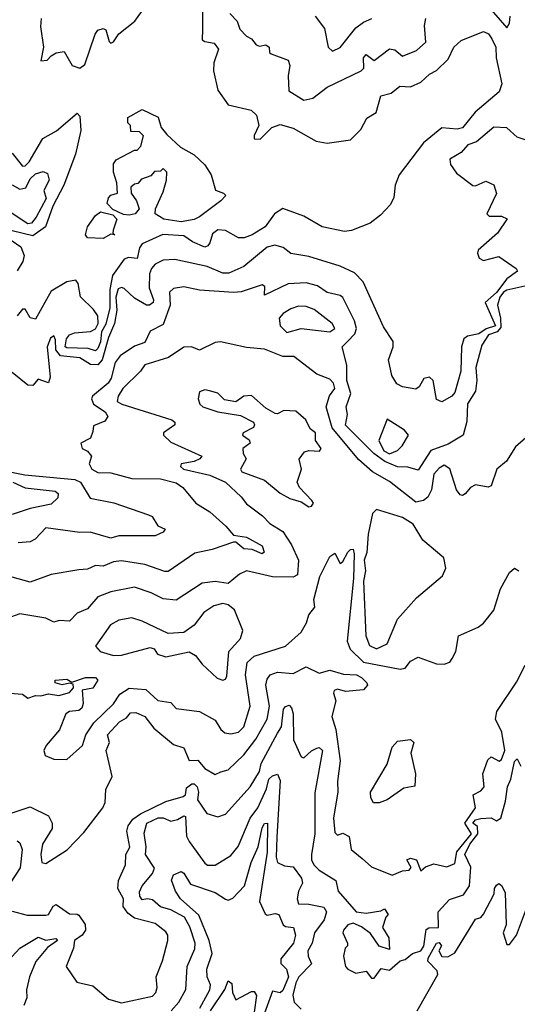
# Model space of a CAD drawing. Extents: x 1995148 to 2088947, y 769131 to 906009.
# Tile 119 of 256: x 2039534 to 2041445, y 792490 to 796271. Entities that reach past the tile are written whole.
import ezdxf

# ---------------------------------------------------------------- set-up
doc = ezdxf.new("R2010")
doc.units = 0

msp = doc.modelspace()

# ---------------------------------------------------------------- linework, layer by layer
at = {"layer": '0CON05XD'}
for points in [[(2040235.9, 796305), (2040236.8, 796233.2), (2040235, 796194.2), (2040245, 796186.7), (2040280.7, 796180.7), (2040297.3, 796157.3), (2040279.5, 796105), (2040278.1, 796075), (2040295, 796000), (2040334.5, 795944.5), (2040423.2, 795923.2), (2040444, 795905), (2040452.5, 795865), (2040434.2, 795825.8), (2040435, 795813.1), (2040457.5, 795812.5), (2040502.5, 795857.5), (2040535, 795869.2), (2040584.2, 795854.2), (2040672.5, 795805), (2040715, 795796.7), (2040805, 795810), (2040845, 795850), (2040867.3, 795892.7), (2040903.8, 795915), (2040921.3, 795978.7), (2040961.3, 795988.7), (2040994.3, 796015.7), (2041035, 796013.5), (2041075, 796030.8), (2041108.3, 796061.7), (2041135, 796075.6), (2041180, 796120), (2041201.9, 796165), (2041229.1, 796190.9), (2041315, 796225.5), (2041335, 796216.9), (2041347.9, 796197.9), (2041363.1, 796165), (2041363.9, 796125), (2041385.3, 796025), (2041375.9, 795994.1), (2041283.8, 795916.2), (2041235, 795855.4), (2041215, 795850.5), (2041155, 795855.6), (2041085, 795797.8), (2040991.5, 795675), (2040976.4, 795635), (2040971.3, 795588.7), (2040958, 795562), (2040919.6, 795520.4), (2040880.7, 795489.3), (2040808.9, 795461.1), (2040781.7, 795458.3), (2040695.8, 795475.8), (2040625, 795516.5), (2040544.3, 795545.7), (2040513.3, 795525), (2040477.5, 795475), (2040427.5, 795445), (2040396.8, 795433.2), (2040375, 795433.1), (2040325, 795461.9), (2040295, 795464.3), (2040275, 795448.8), (2040264, 795414), (2040257.5, 795402.5), (2040245, 795397.8), (2040198.3, 795418.3), (2040165, 795440.6), (2040083.9, 795446.1), (2040005, 795410), (2039994.8, 795395.2), (2039986, 795354), (2039952, 795358), (2039935, 795351.9), (2039891.2, 795288.8), (2039881.1, 795235), (2039880.4, 795165), (2039865, 795102), (2039848.2, 795071.8), (2039845, 795034.2), (2039835, 795008), (2039825, 794999.2), (2039797.9, 795007.9), (2039715, 795010.5), (2039709.4, 795015), (2039713.8, 795045), (2039725, 795060.6), (2039745, 795068.6), (2039805.7, 795074.3), (2039825.9, 795084.1), (2039836.1, 795103.9), (2039833.9, 795133.9), (2039818.3, 795158.3), (2039767.3, 795207.3), (2039758.5, 795258.5), (2039750.5, 795270.5), (2039715, 795264.4), (2039655, 795228.9), (2039595, 795121.2), (2039575, 795126.2), (2039555, 795160), (2039545, 795160), (2039525, 795133.3)], [(2039616.7, 796275), (2039614, 796245), (2039625.4, 796165.4), (2039615, 796113.3), (2039640, 796115), (2039655, 796132.5), (2039675, 796143.3), (2039705, 796148.8), (2039735.6, 796095.6), (2039765, 796084.4), (2039785, 796098.8), (2039824.5, 796215.5), (2039835, 796231.2), (2039855, 796236.7), (2039865, 796232.5), (2039877.5, 796187.5), (2039885, 796181.2), (2039895, 796186), (2039915, 796216.7), (2039976, 796265), (2040012.2, 796315)], [(2041328.3, 796328.3), (2041405, 796240), (2041415, 796257.5), (2041418.4, 796285)], [(2040341.2, 796295), (2040370, 796265), (2040380, 796235), (2040405, 796207.5), (2040425, 796197.5), (2040442.5, 796175), (2040455, 796170), (2040480, 796175), (2040492.5, 796165), (2040493.3, 796145), (2040499.5, 796139.5), (2040565.6, 796115.6), (2040571.4, 796095), (2040566, 796055), (2040568.3, 795998.3), (2040625, 795961.4), (2040660, 795970), (2040715, 796012.5), (2040846.2, 796075), (2040855.7, 796085), (2040854.5, 796125), (2040865, 796137.1), (2040895, 796114.4), (2040955, 796159.1), (2040975, 796155.5), (2041005, 796130.6), (2041057.8, 796152.2), (2041094.4, 796185), (2041089.2, 796249.2), (2041094, 796275)], [(2040669.2, 796285), (2040705, 796236.7), (2040719.2, 796165), (2040735, 796150.8), (2040765, 796164.3), (2040825, 796239.2), (2040855, 796261.4), (2040886.7, 796275)], [(2040155, 795494.3), (2040087.5, 795505), (2040054, 795525), (2040056.2, 795545), (2040085, 795610), (2040097.5, 795655), (2040100, 795685), (2040085, 795700), (2040075, 795690), (2040051.7, 795688.3), (2040038.3, 795671.7), (2040001.7, 795658.3), (2039988.3, 795641.7), (2039975, 795640), (2039961.7, 795628.3), (2039962.5, 795605), (2039983.3, 795575), (2039993.3, 795545), (2039977.5, 795525), (2039955, 795520), (2039933.6, 795523.6), (2039891.7, 795541.7), (2039870, 795565), (2039875, 795587.5), (2039885, 795597.5), (2039910, 795605), (2039907.5, 795645), (2039894.3, 795685), (2039895, 795717.5), (2039905, 795732.5), (2039975, 795770), (2039985, 795770), (2040000, 795785), (2040010, 795825), (2039995, 795840), (2039961.7, 795841.7), (2039960, 795865), (2039950, 795875), (2039950, 795895), (2040005, 795926.2), (2040066.2, 795896.2), (2040077.1, 795857.1), (2040100, 795830), (2040151.7, 795781.7), (2040205, 795751.9), (2040245, 795714), (2040270, 795675), (2040286.1, 795616.1), (2040317.5, 795605), (2040326, 795596), (2040307.1, 795575), (2040225, 795514.4), (2040205, 795504.4), (2040155, 795494.3)], [(2039505, 795758.8), (2039545, 795708.8), (2039555, 795710), (2039570.6, 795725), (2039623.1, 795815), (2039675.3, 795844.7), (2039755, 795912.5), (2039765, 795900), (2039769.1, 795845), (2039748.3, 795755), (2039704.4, 795635.6), (2039661.8, 795555), (2039633.7, 795475), (2039585, 795440.8), (2039505, 795460)], [(2041475, 795810), (2041445, 795820), (2041405, 795855.8), (2041355, 795858.9), (2041288.1, 795801.9), (2041255, 795790), (2041229.2, 795760.8), (2041186.5, 795735), (2041189.2, 795715), (2041212.2, 795682.2), (2041275, 795634.6), (2041285, 795632.9), (2041325, 795651.5), (2041355, 795637.5), (2041365.8, 795604.2), (2041328.6, 795525), (2041336.9, 795516.9), (2041385, 795516.7), (2041405.8, 795505.8), (2041368.8, 795451.2), (2041295, 795386.2), (2041292, 795375), (2041298.8, 795355), (2041315, 795346.2), (2041375, 795361.4), (2041441.2, 795315), (2041445.7, 795305), (2041404.7, 795275.3), (2041365, 795224), (2041321.8, 795185), (2041361.4, 795095), (2041325.8, 795084.2), (2041298.2, 795065), (2041254.1, 795055.9), (2041240.4, 795045), (2041230.9, 795015), (2041228.8, 794921.2), (2041205, 794840), (2041194.5, 794825.5), (2041155, 794803.1), (2041135, 794813.1), (2041122.4, 794885), (2041108.1, 794898.1), (2041086.2, 794893.8), (2041068.7, 794861.3), (2041055, 794852.3), (2041005, 794861.8), (2040983.3, 794873.3), (2040964.1, 794904.1), (2040951.1, 794965), (2040969.2, 795015), (2040968.5, 795035), (2040931.9, 795091.9), (2040853.5, 795265), (2040819.5, 795299.5), (2040765, 795324.5), (2040645, 795361.2), (2040575, 795372.9), (2040545.8, 795395.8), (2040514.8, 795405.2), (2040485, 795398.1), (2040395, 795322.7), (2040337.6, 795297.6), (2040315, 795297.1), (2040253.9, 795323.9), (2040129.7, 795350.3), (2040085, 795347.8), (2040055, 795331.9), (2040040, 795315), (2040033.1, 795295), (2040031.7, 795241.7), (2040048.8, 795195), (2040046.7, 795185), (2040032.5, 795175), (2040021.2, 795175), (2039975, 795201.3), (2039935, 795239.1), (2039925, 795242.5), (2039912.9, 795237.1), (2039904, 795205), (2039907.7, 795155), (2039898.1, 795105), (2039875, 795050.4), (2039851, 794965), (2039835, 794946.2), (2039806.3, 794946.3), (2039765, 794972.3), (2039690.7, 794980.7), (2039673.6, 795003.6), (2039671.7, 795041.7), (2039665, 795056.7), (2039652.1, 795047.9), (2039639.4, 795015), (2039651.4, 794898.6), (2039645, 794876.7), (2039605, 794891.2), (2039585, 794866.7), (2039565, 794867.5), (2039505.9, 794915.9)], [(2039505, 795636.9), (2039535, 795620.5), (2039557.6, 795625), (2039575, 795660.4), (2039595, 795679.5), (2039625, 795688.2), (2039640.9, 795680.9), (2039647.8, 795655), (2039627, 795615), (2039635.4, 795585), (2039597.8, 795512.2), (2039579.9, 795490.1), (2039565, 795486.8), (2039494, 795534)], [(2039855, 795431.4), (2039795, 795433.3), (2039787.5, 795445), (2039795, 795475.8), (2039825, 795518.8), (2039845, 795533.3), (2039891.7, 795521.7), (2039907.5, 795505), (2039893, 795463), (2039891.7, 795451.7), (2039900, 795445), (2039885, 795447.5), (2039855, 795431.4)], [(2039501.4, 795425), (2039538.7, 795398.7), (2039551.4, 795365), (2039547, 795343), (2039525, 795306.7)], [(2041497.3, 795252.8), (2041405, 795232.3), (2041392.3, 795225), (2041378.8, 795205), (2041368.7, 795175), (2041380.5, 795125), (2041381.5, 795088.5), (2041367.4, 795072.6), (2041335, 795060.8), (2041309.2, 795020.8), (2041285.9, 794935), (2041289.6, 794885), (2041284.6, 794845), (2041254, 794796), (2041252, 794728), (2041237.5, 794675), (2041179.2, 794640.8), (2041113.3, 794616.7), (2041065, 794540.8), (2041025, 794553.3), (2040985, 794553.6), (2040936.2, 794575), (2040894.4, 794605), (2040785, 794714), (2040793.3, 794755), (2040788.5, 794785), (2040805.5, 794835.5), (2040791.1, 794885), (2040790.4, 794945), (2040773.3, 795015), (2040793.3, 795035), (2040821.4, 795065), (2040828, 795085), (2040820, 795115), (2040775, 795203.8), (2040765, 795212.5), (2040715, 795224), (2040678.5, 795248.5), (2040635, 795260.6), (2040565, 795256.9), (2040475, 795213.3), (2040476.4, 795246.4), (2040465, 795253.3), (2040385, 795226.5), (2040357.1, 795222.9), (2040225, 795232.9), (2040165, 795244.6), (2040125, 795239.2), (2040109.1, 795225), (2040112.4, 795175), (2040085, 795100), (2040035.8, 795075), (2040015, 795032), (2039975, 795017.5), (2039919.8, 794980.2), (2039901.5, 794955), (2039885.2, 794895), (2039873.6, 794875), (2039814.1, 794825), (2039810, 794815), (2039817.5, 794795), (2039862, 794765), (2039872.5, 794747.5), (2039861.2, 794728.8), (2039818.3, 794711.7), (2039815, 794690), (2039805.9, 794664.1), (2039768.8, 794645), (2039774.3, 794624.3), (2039795, 794613.8), (2039810, 794595), (2039800.8, 794565), (2039810.8, 794545), (2039835, 794532.7), (2039885, 794531.2), (2039965, 794509.6), (2040075, 794508.4), (2040135, 794492.5), (2040160.8, 794475), (2040210.8, 794415), (2040265, 794381.4), (2040326.3, 794326.3), (2040355, 794291.2), (2040405, 794284.5), (2040465, 794250.8), (2040473.1, 794226.9), (2040465, 794220.5), (2040426.5, 794236.5), (2040395, 794238.7), (2040365, 794264.2), (2040355, 794264.3), (2040273.1, 794236.9), (2040207.4, 794222.6), (2040105, 794152.5), (2040091.7, 794151.7), (2040015, 794178.5), (2039925, 794192.5), (2039895, 794189.1), (2039855, 794172.2), (2039825, 794175.6), (2039795, 794160.8), (2039761.2, 794158.8), (2039655, 794140), (2039575, 794111.2), (2039505, 794130.6)], [(2040560.1, 795070.1), (2040615, 795084.8), (2040725, 795072.9), (2040744.4, 795085), (2040734.4, 795105), (2040665, 795158.1), (2040635, 795169.4), (2040605, 795170.6), (2040575, 795160.6), (2040546.7, 795143.3), (2040531.1, 795125), (2040534.7, 795095), (2040560.1, 795070.1)], [(2041478, 794665), (2041439, 794631), (2041403.7, 794576.3), (2041366.2, 794545), (2041345, 794481.2), (2041333.8, 794476.2), (2041284.6, 794485.4), (2041265.3, 794474.7), (2041245, 794450), (2041235, 794443.8), (2041226.1, 794446.1), (2041212, 794465), (2041186.5, 794546.5), (2041165, 794560), (2041145, 794549.4), (2041124.8, 794525.2), (2041115.3, 794465), (2041101.9, 794438.1), (2041085.4, 794424.6), (2041055, 794418.1), (2040955, 794497.8), (2040888.6, 794535), (2040835, 794582.5), (2040733.8, 794703.8), (2040711.4, 794785), (2040723.7, 794826.3), (2040744.4, 794855), (2040739.5, 794875), (2040725, 794890), (2040675, 794910), (2040587.5, 794977.5), (2040545, 794977.9), (2040475, 795005.4), (2040405, 795011.8), (2040305, 795034.4), (2040285, 795031.8), (2040225, 795001.9), (2040194.2, 795014.2), (2040165, 795012.9), (2040106.4, 794973.7), (2040014.6, 794945.4), (2039998.9, 794921.1), (2039930, 794855), (2039912, 794825), (2039908.8, 794805), (2039926.7, 794795), (2040118.8, 794735), (2040130, 794725), (2040130, 794715), (2040086, 794685), (2040086.2, 794675), (2040115, 794649.2), (2040233.3, 794595), (2040226.7, 794585), (2040205, 794574.4), (2040154.6, 794565.4), (2040152.5, 794555), (2040164, 794545), (2040265, 794522.4), (2040325, 794495.5), (2040385, 794439.2), (2040405, 794411.8), (2040466.2, 794366.2), (2040495, 794335.8), (2040545, 794305.8), (2040578.1, 794255), (2040605.6, 794195.6), (2040601.2, 794138.8), (2040585, 794130), (2040505, 794131.4), (2040405, 794154.5), (2040378.6, 794141.4), (2040335, 794105.6), (2040285, 794114), (2040235, 794107.8), (2040135, 794041.5), (2040085, 794046.9), (2040039.7, 794069.7), (2039975, 794091.4), (2039885, 794074.4), (2039835, 794054.2), (2039795, 794008.1), (2039755, 793991.9), (2039725, 793961.8), (2039685.9, 793964.1), (2039665, 793958), (2039635, 793973.3), (2039535, 793989.2), (2039485, 793971.2)], [(2040645, 794400), (2040655, 794402.5), (2040662.5, 794415), (2040656.7, 794425), (2040609.2, 794475), (2040600, 794495), (2040616.2, 794545), (2040607, 794583), (2040628.3, 794611.7), (2040645, 794616.7), (2040686.2, 794613.8), (2040692.5, 794625), (2040670, 794655), (2040670, 794685), (2040649.5, 794699.5), (2040633.3, 794735), (2040595, 794767.9), (2040549.2, 794770.8), (2040525, 794758), (2040515, 794758.8), (2040479.7, 794779.7), (2040425, 794828), (2040395, 794825.7), (2040365, 794804), (2040321.4, 794811.4), (2040295, 794836.7), (2040263.6, 794846.4), (2040245, 794850), (2040225, 794842.5), (2040220, 794815), (2040226.7, 794795), (2040237.5, 794785), (2040295, 794765.6), (2040381.7, 794751.7), (2040432.5, 794725), (2040436.7, 794715), (2040432.5, 794705), (2040392.5, 794685), (2040390, 794675), (2040415, 794657.5), (2040420, 794645), (2040391.2, 794625), (2040392.9, 794605), (2040404.2, 794585), (2040382.9, 794545), (2040387.1, 794535), (2040475, 794502.7), (2040535, 794452.5), (2040572, 794432), (2040615, 794420), (2040645, 794400)], [(2040955, 794603.8), (2040985, 794616.7), (2041003.3, 794635), (2041027.5, 794675), (2041012.5, 794695), (2040945, 794737.5), (2040913.8, 794655), (2040932.5, 794615), (2040955, 794603.8)], [(2039442.9, 794545), (2039553.6, 794523.6), (2039745.8, 794505), (2039767.5, 794495), (2039805, 794433.5), (2039895.4, 794415.4), (2040029.5, 794369.5), (2040043.3, 794363.3), (2040065, 794327.5), (2040092.5, 794315), (2040085, 794302.5), (2040055, 794288.8), (2039915, 794288.8), (2039885, 794279.5), (2039805, 794303.1), (2039765, 794302.1), (2039635, 794319.4), (2039593.4, 794276.6), (2039575, 794266), (2039527.9, 794262.1)], [(2039507.5, 794495), (2039555, 794473.8), (2039670, 794460), (2039681.7, 794451.7), (2039681.2, 794435), (2039655, 794411.1), (2039575, 794393.8), (2039505, 794370.4)], [(2040905, 793854.5), (2040945, 793874.2), (2040985, 793968.8), (2041058.8, 794051.2), (2041158, 794135), (2041170.8, 794165), (2041163.1, 794205), (2041082.1, 794272.1), (2041045, 794334.2), (2041005, 794359.5), (2040905, 794390), (2040889.6, 794375), (2040872.8, 794295), (2040867, 794225), (2040857.4, 794195), (2040862.4, 794155), (2040854.8, 794115), (2040863.5, 793905), (2040878, 793868), (2040905, 793854.5)], [(2039415, 793691.2), (2039545, 793680.8), (2039565, 793666), (2039595, 793676.2), (2039615, 793674), (2039645, 793681.9), (2039685, 793675.8), (2039725, 793687.5), (2039741.2, 793705), (2039739.3, 793719.3), (2039725, 793723.3), (2039697, 793717), (2039670, 793725), (2039670, 793735), (2039715, 793738), (2039735, 793727.5), (2039786.7, 793745), (2039825.2, 793745.2), (2039834.2, 793735), (2039815, 793704), (2039773.8, 793696.2), (2039778.1, 793645), (2039773, 793627), (2039761.4, 793618.6), (2039725.8, 793614.2), (2039711.2, 793605), (2039686.6, 793543.4), (2039636.4, 793483.6), (2039627.5, 793465), (2039632.5, 793445), (2039665, 793431.2), (2039715, 793430), (2039775.6, 793484.4), (2039788.1, 793525), (2039818.9, 793571.1), (2039895, 793644.4), (2039919.5, 793680.5), (2039955, 793703.8), (2040018.8, 793698.8), (2040065, 793657.1), (2040115, 793649.2), (2040135, 793626.2), (2040225, 793614), (2040285, 793580.8), (2040307.1, 793545), (2040322.2, 793532.2), (2040345, 793528.9), (2040375, 793535.6), (2040394.6, 793555.4), (2040419.5, 793635), (2040401.2, 793755), (2040408, 793802), (2040435, 793826.7), (2040555, 793865.7), (2040615, 793919.2), (2040635.6, 793954.4), (2040644.3, 793985.7), (2040667.3, 794015), (2040664.1, 794045), (2040687, 794133), (2040725, 794210), (2040745, 794222.5), (2040765, 794183.3), (2040775, 794190), (2040795, 794226.2), (2040805, 794236.7), (2040815, 794237.5), (2040819.4, 794219.4), (2040816.1, 794125), (2040791.6, 793885), (2040803.3, 793853.3), (2040854.4, 793804.4), (2040995, 793776.7), (2041015, 793781.2), (2041035, 793808), (2041065, 793822.5), (2041135, 793798), (2041165, 793796.7), (2041185.8, 793804.2), (2041195, 793817.5), (2041208.8, 793845), (2041220, 793905), (2041295, 793938.5), (2041315.8, 793954.2), (2041355, 794004), (2041380.6, 794085), (2041415, 794148.8), (2041435, 794164.2), (2041450.8, 794155)], [(2040315, 793734.2), (2040325, 793738.8), (2040329.6, 793750.4), (2040337.8, 793845), (2040382.2, 793895), (2040391.4, 793925), (2040359.5, 794005), (2040335, 794023.5), (2040315, 794029.4), (2040279.3, 794020.7), (2040242, 793995), (2040204.4, 793945.6), (2040165, 793918), (2040105, 793913.8), (2040005, 793961.4), (2039965, 793974.2), (2039914.6, 793965.4), (2039882.7, 793947.3), (2039825.8, 793865), (2039843.8, 793845), (2039895, 793829.2), (2039925, 793831.2), (2040035, 793860.6), (2040051.2, 793855), (2040064.2, 793835), (2040095.7, 793824.3), (2040185, 793843.8), (2040209.7, 793829.7), (2040235, 793796.7), (2040292.6, 793742.6), (2040315, 793734.2)], [(2039505, 793225.4), (2039575, 793248.9), (2039645, 793213.3), (2039658.6, 793185), (2039658.6, 793165), (2039622.2, 793105), (2039615.7, 793065), (2039618.8, 793035), (2039635, 793030.8), (2039717.1, 793082.9), (2039780.7, 793149.3), (2039853.3, 793245), (2039862.2, 793265), (2039865.4, 793315), (2039889.4, 793365), (2039866, 793465), (2039878.8, 793495), (2039871.2, 793525), (2039917.2, 793575), (2039945, 793590), (2039960.3, 793609.7), (2039980, 793610), (2040015, 793594.6), (2040050, 793550), (2040125, 793488.1), (2040164.3, 793474.3), (2040185, 793426.7), (2040217.9, 793427.9), (2040245, 793395.6), (2040285, 793372.5), (2040306.9, 793383.1), (2040335, 793390.6), (2040395, 793448.5), (2040441.3, 793508.7), (2040484.6, 793585), (2040493.5, 793635), (2040480, 793715), (2040485, 793738.8), (2040495.8, 793755), (2040525, 793765.5), (2040585, 793760), (2040635, 793786.2), (2040685, 793761.2), (2040725, 793773.3), (2040777.6, 793757.6), (2040827.5, 793755), (2040847.5, 793745), (2040867.5, 793725), (2040870, 793715), (2040855, 793697.5), (2040785, 793691.2), (2040755, 793700.6), (2040741.4, 793695), (2040738.9, 793685), (2040748.1, 793655), (2040732.6, 793595), (2040748.9, 793545), (2040765.7, 793425), (2040755.4, 793345), (2040756.5, 793306.5), (2040739.6, 793205), (2040745, 793150), (2040755, 793140), (2040775, 793146.7), (2040800, 793135), (2040806.7, 793085), (2040849.3, 793049.3), (2040885, 793017.8), (2040965, 792986), (2041005, 793002.5), (2041030, 793005), (2041037.5, 793015), (2041021.2, 793045), (2041035, 793050.6), (2041058.6, 793045), (2041075, 793002.5), (2041092.3, 793017.7), (2041125, 793030), (2041175, 793017.3), (2041205, 793030.6), (2041213.6, 793075), (2041269.4, 793145), (2041243.4, 793185), (2041284.9, 793245), (2041275.7, 793295), (2041305, 793309.8), (2041317.8, 793325), (2041313.3, 793375), (2041331.5, 793428.5), (2041345, 793440), (2041375.9, 793424.1), (2041385, 793430), (2041397.6, 793465), (2041386.1, 793535), (2041361.7, 793585), (2041366.7, 793615), (2041442.7, 793727.3), (2041475, 793792)], [(2039505, 792847.5), (2039562.5, 792832.5), (2039635, 792832.5), (2039645.5, 792834.5), (2039663.1, 792866.9), (2039675, 792873.5), (2039725, 792836.9), (2039755, 792836.7), (2039761.7, 792831.7), (2039786, 792796), (2039787.5, 792775), (2039774.8, 792755.2), (2039744.6, 792735), (2039740.5, 792705), (2039713.1, 792635), (2039754, 792575), (2039815, 792561.4), (2039875, 792510), (2039925, 792495.6), (2040045, 792520.6), (2040057.5, 792535), (2040062.2, 792555), (2040058.2, 792595), (2040083.4, 792656.6), (2040103.8, 792735), (2040103.8, 792755), (2040095, 792768.8), (2040055, 792800), (2039975, 792820.9), (2039950.1, 792840.1), (2039931.5, 792865), (2039933.1, 792895), (2039911.8, 792935), (2039914.4, 792965), (2039940.8, 793025), (2039942.2, 793065), (2039957, 793093), (2039946.2, 793155), (2039950.4, 793175), (2039969, 793201), (2039998.3, 793221.7), (2040095, 793268.8), (2040162.5, 793287.5), (2040170.8, 793295), (2040175, 793321.1), (2040195, 793336.1), (2040205, 793336.4), (2040216.2, 793325), (2040221.2, 793305), (2040216.9, 793275), (2040253, 793223), (2040295, 793209.4), (2040325, 793220), (2040419.1, 793325), (2040455, 793384.4), (2040461.5, 793415), (2040525, 793530.8), (2040540, 793555), (2040547.2, 793622.8), (2040555, 793634.2), (2040568.8, 793638.8), (2040578.6, 793628.6), (2040584.5, 793605), (2040586.2, 793506.2), (2040615, 793440), (2040625, 793436.2), (2040655, 793463.8), (2040675, 793473.8), (2040685, 793476.7), (2040696.7, 793465), (2040668.3, 793301.7), (2040667.8, 793145), (2040655.4, 793065), (2040655.6, 793045), (2040664.2, 793025), (2040684.5, 793004.5), (2040748, 792965), (2040758, 792925), (2040826.7, 792845), (2040865, 792840), (2040921.7, 792848.3), (2040935, 792856.7), (2040950, 792835), (2040940, 792825), (2040927.5, 792785), (2040952.5, 792745), (2040955, 792700), (2040915, 792713.8), (2040882, 792762), (2040847.5, 792787.5), (2040815, 792801.5), (2040795, 792795.6), (2040778.1, 792775), (2040775.8, 792765), (2040793.8, 792725), (2040793.8, 792715), (2040784.4, 792705), (2040777.5, 792675), (2040785.8, 792635), (2040794.2, 792625), (2040825, 792609.6), (2040865, 792617.5), (2040885, 792590), (2040895, 792590), (2040923, 792627), (2040955, 792621.2), (2040995, 792657.5), (2041015, 792662.5), (2041042.5, 792685), (2041075, 792695.7), (2041086.9, 792713.1), (2041095, 792776.7), (2041105, 792783.6), (2041142.5, 792785), (2041142, 792845), (2041185, 792892.5), (2041239.2, 792910.8), (2041262.3, 792945), (2041266.5, 793016.5), (2041243.4, 793065), (2041263.5, 793105), (2041293.9, 793145), (2041292.2, 793172.2), (2041274.6, 793185), (2041285, 793198.1), (2041305, 793204), (2041345, 793205.8), (2041365, 793194), (2041382.2, 793205), (2041400.2, 793269.8), (2041407.1, 793325), (2041420.8, 793355), (2041435, 793422.5), (2041445, 793432.5), (2041459.2, 793405)], [(2040893.6, 793263.6), (2040882.5, 793282.5), (2040881.4, 793305), (2040945, 793412.5), (2040965, 793477.5), (2040985, 793500), (2041035, 793506.7), (2041047.5, 793495), (2041035.8, 793455), (2041054, 793375), (2041051.7, 793328.3), (2041009.7, 793320.3), (2040945, 793275.7), (2040915, 793264), (2040893.6, 793263.6)], [(2040115.7, 792465), (2040145, 792498), (2040172.7, 792547.3), (2040177.8, 792635), (2040207.3, 792702.7), (2040208, 792725), (2040187.8, 792787.8), (2040167.3, 792825), (2040115, 792852.6), (2040075, 792864.2), (2040045, 792890.7), (2040025, 792895.4), (2040005, 792890.8), (2039995.6, 792905), (2039995, 792922.5), (2040004.3, 792945), (2040045, 792992), (2040052.3, 793012.3), (2040017.9, 793065), (2040020.6, 793095), (2040012.7, 793147.3), (2040023.1, 793185), (2040066.7, 793206.7), (2040085, 793206.4), (2040115, 793193.6), (2040140.8, 793199.2), (2040165, 793214), (2040171.2, 793211.2), (2040175.3, 793135.3), (2040185, 793115.6), (2040245, 793032), (2040255, 793024.2), (2040285, 793024), (2040345, 793062), (2040373.8, 793096.2), (2040419.1, 793205), (2040449.2, 793245), (2040482.7, 793317.2), (2040491.2, 793355), (2040505, 793367.1), (2040525, 793374.2), (2040535, 793350), (2040521.3, 793131.3), (2040519.1, 793055), (2040524.2, 793035), (2040551.7, 793021.7), (2040585, 793018), (2040616.9, 792975), (2040620.8, 792955), (2040605.3, 792924.7), (2040599.7, 792895), (2040605, 792875.7), (2040644.6, 792874.6), (2040702.5, 792862.5), (2040712.5, 792845), (2040703.3, 792815), (2040666.9, 792765), (2040656.9, 792725), (2040640.4, 792695), (2040641.8, 792675), (2040654.5, 792645), (2040606.6, 792595), (2040595, 792571.8), (2040583.2, 792525), (2040588.1, 792498.1), (2040615, 792471.8)], [(2040225.8, 792475), (2040264.1, 792545), (2040267.3, 792565), (2040254.7, 792595), (2040252.4, 792625), (2040274.1, 792685), (2040261.6, 792735), (2040222.8, 792832.8), (2040152.5, 792895), (2040132.5, 792925), (2040116.7, 792966.7), (2040125, 792987.5), (2040155, 793000), (2040165, 792993.8), (2040190.7, 792950.7), (2040285, 792919.1), (2040325, 792893.5), (2040335, 792890.5), (2040352.6, 792897.4), (2040398.2, 792945), (2040423.2, 793035), (2040449.6, 793095), (2040465, 793168), (2040475, 793184.4), (2040485.5, 793185), (2040484.7, 793074.7), (2040455.5, 792885), (2040477.1, 792837.1), (2040485, 792832), (2040515, 792839.2), (2040530, 792835), (2040545.6, 792795), (2040555, 792788.2), (2040585.3, 792785.3), (2040594.1, 792755), (2040585.4, 792725), (2040537.5, 792665), (2040537.2, 792647.2), (2040559.4, 792625), (2040566.7, 792595), (2040545, 792542.5), (2040535, 792534.2), (2040505, 792540), (2040475, 792456.2)], [(2039525, 793118), (2039535, 793110), (2039544.4, 793085), (2039535.9, 793014.1), (2039498.1, 792955)], [(2041060.6, 792465), (2041140.1, 792605), (2041138.1, 792618.1), (2041101.4, 792655), (2041102.6, 792667.4), (2041134.7, 792725), (2041145, 792727.5), (2041154.6, 792715), (2041144.2, 792695), (2041155, 792673.8), (2041178.1, 792671.9), (2041205, 792688), (2041285, 792816.7), (2041305, 792823.3), (2041315, 792836.7), (2041356.4, 792913.6), (2041357.5, 792935), (2041365, 792948), (2041375, 792953.8), (2041385, 792946.7), (2041398.9, 792918.9), (2041402.9, 792795), (2041390.6, 792765), (2041405, 792720), (2041415, 792720), (2041442.5, 792755), (2041485, 792867.5)], [(2039095, 792472.9), (2039155, 792496.1), (2039345, 792586.5), (2039405, 792629.5), (2039424.1, 792634.1), (2039444.2, 792624.2), (2039455, 792628.6), (2039489.1, 792655), (2039535, 792705.4), (2039605, 792747.3), (2039635, 792736.7), (2039673.3, 792743.3), (2039680, 792735), (2039641.7, 792708.3), (2039596.1, 792653.9), (2039571.8, 792595), (2039560.5, 792545), (2039561.4, 792515), (2039550.6, 792485)], [(2040266.6, 792465), (2040322.6, 792547.4), (2040335, 792580), (2040349.5, 792569.5), (2040352, 792535), (2040365, 792507.5), (2040425, 792538.8), (2040435, 792538.8), (2040444.1, 792524.1), (2040435, 792460)]]:
    msp.add_lwpolyline(points, dxfattribs=at)

doc.saveas('drawing.dxf')
